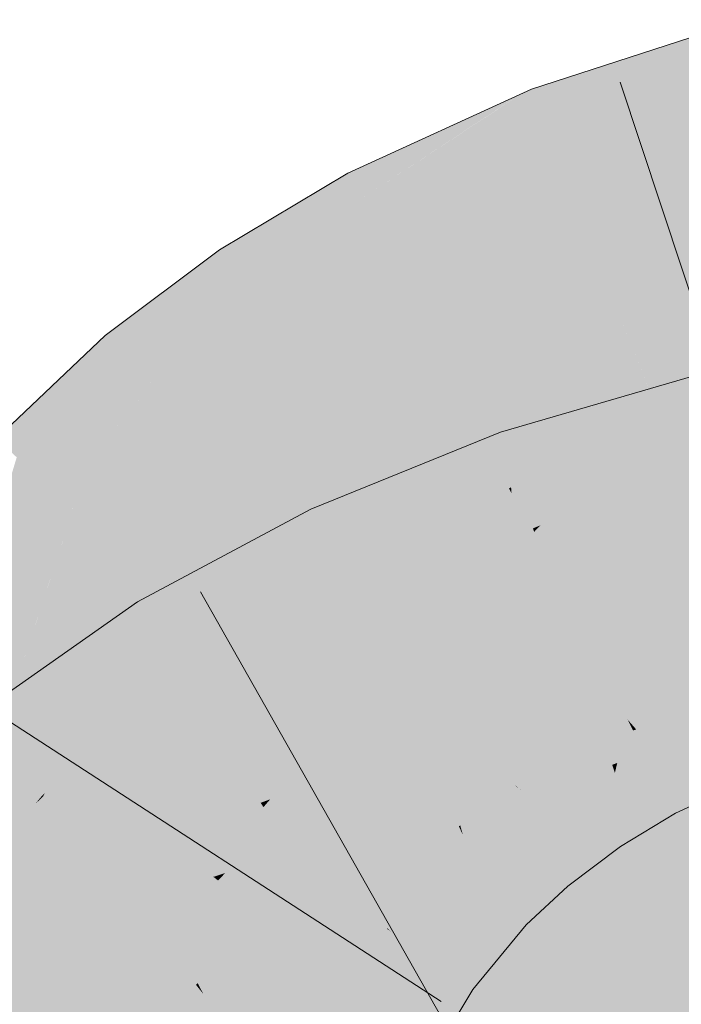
# Model space of a CAD drawing. Extents: x -620 to 3480, y 62 to 1102.
# Tile 159 of 256: x 203.35 to 203.58, y 737.298 to 737.64. Entities that reach past the tile are written whole.
import ezdxf

# ---------------------------------------------------------------- set-up
doc = ezdxf.new("R2010")
doc.units = 0
doc.layers.get('0').update_dxf_attribs({"lineweight": 13})
doc.layers.add('E_Leerrohr 25-A06G9STU8I', color=7, linetype='Continuous', lineweight=9, true_color=0xff8000)
doc.layers.add('E_Leerrohr 25-Shading', color=7, linetype='Continuous', lineweight=9, true_color=0xff8000)

# ---------------------------------------------------------------- blocks, each defined once
blk = doc.blocks.new('Shading-A06G9SG38I', base_point=(178.73904, 735.42426))
at = {"layer": 'E_Leerrohr 25-Shading', "color": 43, "true_color": 0xd7ab7f}
for points in [[(203.57513, 737.63141), (203.55292, 737.59869), (203.60251, 737.64032), (203.60622, 737.62469)], [(203.5311, 737.60895), (203.57513, 737.63141), (203.52998, 737.61182), (203.55638, 737.62531)], [(203.5311, 737.60895), (203.53796, 737.59137), (203.57513, 737.63141), (203.55292, 737.59869)], [(203.55638, 737.62531), (203.52829, 737.61615), (203.52998, 737.61182)], [(203.60622, 737.62469), (203.55292, 737.59869), (203.60786, 737.6178), (203.5457, 737.58801)], [(203.5244, 737.61432), (203.49155, 737.58679), (203.52829, 737.61615), (203.52998, 737.61182)], [(203.60786, 737.6178), (203.5457, 737.58801), (203.56804, 737.59064), (203.54163, 737.58203)], [(203.60786, 737.6178), (203.56804, 737.59064), (203.60968, 737.61011)], [(203.46898, 737.57794), (203.47125, 737.57355), (203.5244, 737.61432), (203.49155, 737.58679)], [(203.51744, 737.6098), (203.5244, 737.61432), (203.51912, 737.61194)], [(203.46898, 737.57794), (203.51744, 737.6098), (203.46439, 737.58691), (203.51912, 737.61194)], [(203.49155, 737.58679), (203.47261, 737.57086), (203.52998, 737.61182), (203.5311, 737.60895)], [(203.47261, 737.57086), (203.48044, 737.5556), (203.5311, 737.60895), (203.53796, 737.59137)], [(203.56804, 737.59064), (203.61096, 737.60468), (203.60968, 737.61011)], [(203.55292, 737.59869), (203.53796, 737.59137), (203.5457, 737.58801), (203.54028, 737.58545)], [(203.53796, 737.59137), (203.48044, 737.5556), (203.51393, 737.56934), (203.48108, 737.55432)], [(203.53796, 737.59137), (203.51393, 737.56934), (203.54028, 737.58545)], [(203.42952, 737.54596), (203.46898, 737.57794), (203.45151, 737.57922), (203.46439, 737.58691)], [(203.47125, 737.57355), (203.47261, 737.57086), (203.49155, 737.58679)], [(203.51393, 737.56934), (203.54163, 737.58203), (203.54028, 737.58545)], [(203.54028, 737.58545), (203.54163, 737.58203), (203.5457, 737.58801)], [(203.45151, 737.57922), (203.41988, 737.5603), (203.42581, 737.55145)], [(203.42952, 737.54596), (203.45151, 737.57922), (203.42581, 737.55145)], [(203.42952, 737.54596), (203.43214, 737.54205), (203.46898, 737.57794), (203.47125, 737.57355)], [(203.43214, 737.54205), (203.43378, 737.53961), (203.47125, 737.57355), (203.47261, 737.57086)], [(203.43378, 737.53961), (203.48044, 737.5556), (203.47261, 737.57086)], [(203.40244, 737.54724), (203.39549, 737.51306), (203.41988, 737.5603), (203.42581, 737.55145)], [(203.43378, 737.53961), (203.44029, 737.52991), (203.48044, 737.5556), (203.47064, 737.5481)], [(203.47064, 737.5481), (203.48108, 737.55432), (203.48044, 737.5556)], [(203.39549, 737.51306), (203.39534, 737.51233), (203.42581, 737.55145), (203.42952, 737.54596)], [(203.38931, 737.51953), (203.40244, 737.54724), (203.38171, 737.52856), (203.384, 737.53339)], [(203.39534, 737.51233), (203.40244, 737.54724), (203.38931, 737.51953)], [(203.39534, 737.51233), (203.39818, 737.50897), (203.42952, 737.54596), (203.43214, 737.54205)], [(203.39818, 737.50897), (203.40002, 737.50677), (203.43214, 737.54205), (203.43378, 737.53961)], [(203.40364, 737.50244), (203.44029, 737.52991), (203.40002, 737.50677), (203.43378, 737.53961)], [(203.35703, 737.50867), (203.37411, 737.50958), (203.3801, 737.53046)], [(203.3801, 737.53046), (203.37411, 737.50958), (203.38171, 737.52856)], [(203.384, 737.53339), (203.3801, 737.53046), (203.38171, 737.52856)], [(203.37411, 737.50958), (203.38931, 737.51953), (203.38171, 737.52856)], [(203.61604, 737.52557), (203.58034, 737.5152), (203.61685, 737.52222), (203.57896, 737.51373)], [(203.57896, 737.51373), (203.55086, 737.48462), (203.61685, 737.52222), (203.61852, 737.51526)], [(203.37411, 737.50958), (203.36407, 737.47461), (203.38931, 737.51953), (203.37788, 737.49127)], [(203.37788, 737.49127), (203.39534, 737.51233), (203.38931, 737.51953)], [(203.56223, 737.50995), (203.51993, 737.48987), (203.57585, 737.51306), (203.52087, 737.48706)], [(203.57585, 737.51306), (203.52087, 737.48706), (203.55086, 737.48462), (203.52553, 737.47321)], [(203.61969, 737.51031), (203.61852, 737.51526), (203.5414, 737.47485), (203.55086, 737.48462)], [(203.57585, 737.51306), (203.55086, 737.48462), (203.57896, 737.51373)], [(203.56223, 737.50995), (203.57585, 737.51306), (203.5638, 737.51038)], [(203.57585, 737.51306), (203.58034, 737.5152), (203.5638, 737.51038)], [(203.58034, 737.5152), (203.57585, 737.51306), (203.57896, 737.51373)], [(203.35703, 737.50867), (203.34932, 737.48816), (203.37411, 737.50958), (203.36115, 737.47729)], [(203.36115, 737.47729), (203.36407, 737.47461), (203.37411, 737.50958)], [(203.36407, 737.47461), (203.36711, 737.4718), (203.39534, 737.51233), (203.39818, 737.50897)], [(203.51851, 737.49414), (203.51993, 737.48987), (203.53508, 737.50201), (203.56223, 737.50995)], [(203.61986, 737.50964), (203.5414, 737.47485), (203.62134, 737.50342), (203.53148, 737.46454)], [(203.61969, 737.51031), (203.5414, 737.47485), (203.61761, 737.50861)], [(203.34222, 737.49469), (203.34932, 737.48816), (203.35703, 737.50867)], [(203.39818, 737.50897), (203.37222, 737.47797), (203.36916, 737.46997), (203.36778, 737.47119)], [(203.39818, 737.50897), (203.36916, 737.46997), (203.40002, 737.50677)], [(203.3692, 737.46991), (203.40364, 737.50244), (203.36916, 737.46997), (203.40002, 737.50677)], [(203.62134, 737.50342), (203.53148, 737.46454), (203.58046, 737.47711), (203.52921, 737.46222)], [(203.53508, 737.50201), (203.51758, 737.49695), (203.51851, 737.49414)], [(203.49675, 737.48846), (203.48497, 737.474), (203.51651, 737.49652), (203.50229, 737.48438)], [(203.50229, 737.48438), (203.51851, 737.49414), (203.51651, 737.49652), (203.51758, 737.49695)], [(203.45746, 737.45746), (203.45921, 737.45367), (203.51851, 737.49414), (203.51993, 737.48987)], [(203.45921, 737.45367), (203.46045, 737.45105), (203.51993, 737.48987), (203.52087, 737.48706)], [(203.3311, 737.4281), (203.36115, 737.47729), (203.34932, 737.48816)], [(203.45746, 737.45746), (203.48497, 737.474), (203.45154, 737.47009), (203.49675, 737.48846)], [(203.46045, 737.45105), (203.46596, 737.43927), (203.52087, 737.48706), (203.52553, 737.47321)], [(203.55086, 737.48462), (203.52553, 737.47321), (203.5414, 737.47485), (203.5271, 737.46851)], [(203.3311, 737.4281), (203.33299, 737.42676), (203.36115, 737.47729), (203.35638, 737.46277)], [(203.35638, 737.46277), (203.36407, 737.47461), (203.36115, 737.47729)], [(203.37222, 737.47797), (203.36711, 737.4718), (203.36778, 737.47119)], [(203.33299, 737.42676), (203.36711, 737.4718), (203.36407, 737.47461)], [(203.52553, 737.47321), (203.46596, 737.43927), (203.48018, 737.44232), (203.46704, 737.43695)], [(203.52553, 737.47321), (203.48018, 737.44232), (203.5271, 737.46851)], [(203.5414, 737.47485), (203.5271, 737.46851), (203.53148, 737.46454), (203.52881, 737.46344)], [(203.33299, 737.42676), (203.33371, 737.42627), (203.36711, 737.4718), (203.3517, 737.44836)], [(203.36711, 737.4718), (203.3517, 737.44836), (203.36778, 737.47119), (203.36311, 737.4624)], [(203.36311, 737.4624), (203.3692, 737.46991), (203.36778, 737.47119)], [(203.40434, 737.42279), (203.40378, 737.41766), (203.45154, 737.47009), (203.45746, 737.45746)], [(203.40692, 737.44629), (203.40434, 737.42279), (203.45151, 737.47009)], [(203.40434, 737.42279), (203.45154, 737.47009), (203.45151, 737.47009)], [(203.5271, 737.46851), (203.48018, 737.44232), (203.52881, 737.46344), (203.51903, 737.45807)], [(203.51903, 737.45807), (203.52921, 737.46222), (203.52881, 737.46344)], [(203.52881, 737.46344), (203.52921, 737.46222), (203.53148, 737.46454)], [(203.40378, 737.41766), (203.40578, 737.41443), (203.45746, 737.45746), (203.45921, 737.45367)], [(203.40578, 737.41443), (203.40726, 737.41199), (203.45921, 737.45367), (203.46045, 737.45105)], [(203.40726, 737.41199), (203.46596, 737.43927), (203.46045, 737.45105)], [(203.40692, 737.44629), (203.39134, 737.43799), (203.39696, 737.42883)], [(203.39696, 737.42883), (203.40204, 737.42053), (203.40692, 737.44629), (203.40434, 737.42279)], [(203.36325, 737.38), (203.39134, 737.43799), (203.35994, 737.37695), (203.37627, 737.41034)], [(203.39696, 737.42883), (203.39134, 737.43799), (203.38109, 737.39661), (203.36325, 737.38)], [(203.37627, 737.41034), (203.39134, 737.43799), (203.38892, 737.43628)], [(203.40726, 737.41199), (203.41046, 737.40674), (203.46596, 737.43927), (203.44865, 737.42712)], [(203.44865, 737.42712), (203.46704, 737.43695), (203.46596, 737.43927)], [(203.35603, 737.37329), (203.37627, 737.41034), (203.36546, 737.4198), (203.38892, 737.43628)], [(203.38109, 737.39661), (203.38614, 737.40131), (203.39696, 737.42883), (203.40204, 737.42053)], [(203.40204, 737.42053), (203.40378, 737.41766), (203.40434, 737.42279)], [(203.36546, 737.4198), (203.33545, 737.39868), (203.34837, 737.38275)], [(203.35603, 737.37329), (203.36546, 737.4198), (203.34837, 737.38275)], [(203.40378, 737.41766), (203.36325, 737.38), (203.40578, 737.41443), (203.38788, 737.39789)], [(203.38614, 737.40131), (203.40378, 737.41766), (203.40204, 737.42053)], [(203.60968, 737.40802), (203.60602, 737.41742), (203.56471, 737.39355), (203.56168, 737.39703)], [(203.38788, 737.39789), (203.40726, 737.41199), (203.40578, 737.41443)], [(203.37627, 737.41034), (203.35603, 737.37329), (203.35994, 737.37695)], [(203.37285, 737.38031), (203.40726, 737.41199), (203.36311, 737.37347), (203.36513, 737.37592)], [(203.36513, 737.37592), (203.40726, 737.41199), (203.36874, 737.38025), (203.38788, 737.39789)], [(203.37285, 737.38031), (203.41046, 737.40674), (203.40726, 737.41199)], [(203.5703, 737.38721), (203.61279, 737.40009), (203.56471, 737.39355), (203.60968, 737.40802)], [(203.61493, 737.39459), (203.61279, 737.40009), (203.57425, 737.38275), (203.5703, 737.38721)], [(203.38788, 737.39789), (203.36325, 737.38), (203.35904, 737.37134)], [(203.56361, 737.39319), (203.56168, 737.39703), (203.53972, 737.3819), (203.53885, 737.38318)], [(203.56471, 737.39355), (203.56168, 737.39703), (203.56361, 737.39319)], [(203.54382, 737.37579), (203.56718, 737.38629), (203.53972, 737.3819), (203.56361, 737.39319)], [(203.56718, 737.38629), (203.5703, 737.38721), (203.56361, 737.39319), (203.56471, 737.39355)], [(203.57425, 737.38275), (203.57773, 737.37878), (203.61493, 737.39459), (203.61678, 737.38989)], [(203.57773, 737.37878), (203.58691, 737.36835), (203.61678, 737.38989), (203.61935, 737.3833)], [(203.56967, 737.38141), (203.57425, 737.38275), (203.56718, 737.38629), (203.5703, 737.38721)], [(203.53972, 737.3819), (203.53885, 737.38318), (203.52448, 737.37244)], [(203.54677, 737.3714), (203.56967, 737.38141), (203.54382, 737.37579), (203.56718, 737.38629)], [(203.33546, 737.34863), (203.35603, 737.37329), (203.34837, 737.38275)], [(203.36325, 737.38), (203.35603, 737.37329), (203.35904, 737.37134), (203.35823, 737.37061)], [(203.35852, 737.37024), (203.36513, 737.37592), (203.35904, 737.37134), (203.36874, 737.38025)], [(203.52124, 737.36243), (203.54382, 737.37579), (203.52448, 737.37244), (203.53972, 737.3819)], [(203.54677, 737.3714), (203.54883, 737.36835), (203.56967, 737.38141), (203.56975, 737.38123)], [(203.54883, 737.36835), (203.54936, 737.36755), (203.56975, 737.38123), (203.57187, 737.37714)], [(203.57187, 737.37714), (203.57773, 737.37878), (203.56967, 737.38141), (203.57425, 737.38275)], [(203.55629, 737.35724), (203.57764, 737.36584), (203.54936, 737.36755), (203.57187, 737.37714)], [(203.57764, 737.36584), (203.58691, 737.36835), (203.57187, 737.37714), (203.57773, 737.37878)], [(203.35603, 737.37329), (203.33533, 737.34845), (203.35823, 737.37061), (203.35579, 737.36768)], [(203.36513, 737.37592), (203.35852, 737.37024), (203.36311, 737.37347)], [(203.52444, 737.35864), (203.54677, 737.3714), (203.52124, 737.36243), (203.54382, 737.37579)], [(203.35579, 737.36768), (203.35852, 737.37024), (203.35823, 737.37061)], [(203.35823, 737.37061), (203.35852, 737.37024), (203.35904, 737.37134)], [(203.52124, 737.36243), (203.52448, 737.37244), (203.51735, 737.36707)], [(203.54677, 737.3714), (203.53162, 737.36273), (203.54883, 737.36835), (203.53262, 737.36188)], [(203.52124, 737.36243), (203.51735, 737.36707), (203.50232, 737.34778), (203.49947, 737.3504)], [(203.52875, 737.35352), (203.53506, 737.34601), (203.54936, 737.36755), (203.55629, 737.35724)], [(203.52875, 737.35352), (203.54936, 737.36755), (203.54276, 737.36383)], [(203.54883, 737.36835), (203.53262, 737.36188), (203.54274, 737.36383), (203.53522, 737.35962)], [(203.54274, 737.36383), (203.54936, 737.36755), (203.54883, 737.36835)], [(203.55629, 737.35724), (203.57837, 737.36444), (203.57764, 737.36584)], [(203.57837, 737.36444), (203.58691, 737.36835), (203.57764, 737.36584)], [(203.50577, 737.3446), (203.52444, 737.35864), (203.50232, 737.34778), (203.52124, 737.36243)], [(203.53162, 737.36273), (203.52444, 737.35864), (203.53262, 737.36188)], [(203.52731, 737.35522), (203.52875, 737.35352), (203.54276, 737.36383)], [(203.55629, 737.35724), (203.55812, 737.35449), (203.57837, 737.36444), (203.56985, 737.35925)], [(203.53262, 737.36188), (203.52444, 737.35864), (203.53522, 737.35962), (203.52731, 737.35522)], [(203.55812, 737.35449), (203.55927, 737.35278), (203.56985, 737.35925)], [(203.5089, 737.34174), (203.52731, 737.35522), (203.50577, 737.3446), (203.52444, 737.35864)], [(203.55629, 737.35724), (203.53506, 737.34601), (203.55812, 737.35449), (203.54996, 737.35016)], [(203.5089, 737.34174), (203.51216, 737.33875), (203.52731, 737.35522), (203.52875, 737.35352)], [(203.51216, 737.33875), (203.51747, 737.33386), (203.52875, 737.35352), (203.53506, 737.34601)], [(203.55927, 737.35278), (203.54996, 737.35016), (203.5397, 737.34045), (203.5372, 737.34344)], [(203.55927, 737.35278), (203.5397, 737.34045), (203.54994, 737.34583)], [(203.54996, 737.35016), (203.55927, 737.35278), (203.55812, 737.35449)], [(203.50017, 737.34973), (203.49947, 737.3504), (203.47821, 737.3244)], [(203.4794, 737.3233), (203.50232, 737.34778), (203.47821, 737.3244), (203.50017, 737.34973)], [(203.54996, 737.35016), (203.53506, 737.34601), (203.5372, 737.34344)], [(203.48279, 737.32086), (203.50577, 737.3446), (203.4794, 737.3233), (203.50232, 737.34778)], [(203.53506, 737.34601), (203.51747, 737.33386), (203.5372, 737.34344), (203.51996, 737.3316)], [(203.5397, 737.34045), (203.54089, 737.33905), (203.54994, 737.34583)], [(203.48592, 737.31866), (203.5089, 737.34174), (203.48279, 737.32086), (203.50577, 737.3446)], [(203.51996, 737.3316), (203.52283, 737.32898), (203.5372, 737.34344), (203.5397, 737.34045)], [(203.48592, 737.31866), (203.49106, 737.31506), (203.5089, 737.34174), (203.51216, 737.33875)], [(203.49106, 737.31506), (203.49469, 737.31244), (203.51216, 737.33875), (203.51747, 737.33386)], [(203.52283, 737.32898), (203.52644, 737.32562), (203.5397, 737.34045), (203.54089, 737.33905)], [(203.51747, 737.33386), (203.49469, 737.31244), (203.51996, 737.3316), (203.49748, 737.31049)], [(203.49748, 737.31049), (203.50058, 737.30829), (203.51996, 737.3316), (203.52283, 737.32898)], [(203.52283, 737.32898), (203.50058, 737.30829), (203.51651, 737.31354), (203.50359, 737.30615)], [(203.52283, 737.32898), (203.51651, 737.31354), (203.52644, 737.32562)], [(203.4794, 737.3233), (203.47806, 737.32422), (203.46024, 737.29443), (203.45999, 737.29456)], [(203.46335, 737.29279), (203.48279, 737.32086), (203.46024, 737.29443), (203.4794, 737.3233)], [(203.4794, 737.3233), (203.47821, 737.3244), (203.47806, 737.32422)], [(203.46632, 737.2912), (203.48592, 737.31866), (203.46335, 737.29279), (203.48279, 737.32086)], [(203.46632, 737.2912), (203.47227, 737.28802), (203.48592, 737.31866), (203.49106, 737.31506)], [(203.47227, 737.28802), (203.47481, 737.28668), (203.49106, 737.31506), (203.49469, 737.31244)], [(203.49469, 737.31244), (203.47481, 737.28668), (203.49748, 737.31049), (203.47784, 737.2851)], [(203.50359, 737.30615), (203.50795, 737.3031), (203.51651, 737.31354)], [(203.47784, 737.2851), (203.48105, 737.28339), (203.49748, 737.31049), (203.50058, 737.30829)], [(203.50058, 737.30829), (203.48961, 737.29431), (203.50359, 737.30615)], [(203.48961, 737.29431), (203.50795, 737.3031), (203.50359, 737.30615)], [(203.48961, 737.29431), (203.48105, 737.28339), (203.50795, 737.3031), (203.49232, 737.2774)]]:
    blk.add_solid(points, dxfattribs=at)
at = {"layer": 'E_Leerrohr 25-Shading', "color": 31, "true_color": 0xfabd7f}
for points in [[(203.56804, 737.59064), (203.57077, 737.54755), (203.61096, 737.60468), (203.61559, 737.58521)], [(203.56804, 737.59064), (203.54163, 737.58203), (203.5464, 737.56982)], [(203.5464, 737.56982), (203.55898, 737.53766), (203.56804, 737.59064), (203.57077, 737.54755)], [(203.61559, 737.58521), (203.57077, 737.54755), (203.62529, 737.54431), (203.57332, 737.50757)], [(203.51393, 737.56934), (203.51646, 737.53754), (203.54163, 737.58203), (203.5464, 737.56982)], [(203.51393, 737.56934), (203.48108, 737.55432), (203.48871, 737.53943)], [(203.48871, 737.53943), (203.49922, 737.51892), (203.51393, 737.56934), (203.51646, 737.53754)], [(203.5464, 737.56982), (203.51646, 737.53754), (203.55898, 737.53766), (203.51941, 737.50043)], [(203.47064, 737.5481), (203.47594, 737.52246), (203.48108, 737.55432), (203.48871, 737.53943)], [(203.47064, 737.5481), (203.44029, 737.52991), (203.44904, 737.51691)], [(203.44904, 737.51691), (203.45973, 737.50098), (203.47064, 737.5481), (203.47594, 737.52246)], [(203.57077, 737.54755), (203.55898, 737.53766), (203.57332, 737.50757), (203.5713, 737.50616)], [(203.62529, 737.54431), (203.57332, 737.50757), (203.63058, 737.52197), (203.57382, 737.49969)], [(203.48871, 737.53943), (203.47594, 737.52246), (203.49922, 737.51892), (203.48119, 737.49713)], [(203.51646, 737.53754), (203.49922, 737.51892), (203.51941, 737.50043), (203.51219, 737.49359)], [(203.55006, 737.49493), (203.55898, 737.53766), (203.52121, 737.47778), (203.51941, 737.50043)], [(203.57086, 737.50726), (203.55898, 737.53766), (203.55006, 737.49493)], [(203.44904, 737.51691), (203.44029, 737.52991), (203.42464, 737.47748), (203.40364, 737.50244)], [(203.47594, 737.52246), (203.45973, 737.50098), (203.48119, 737.49713), (203.47075, 737.48456)], [(203.57382, 737.49969), (203.63136, 737.51868), (203.63058, 737.52197)], [(203.42464, 737.47748), (203.43529, 737.46478), (203.44904, 737.51691), (203.45973, 737.50098)], [(203.49922, 737.51892), (203.48119, 737.49713), (203.51219, 737.49359), (203.48732, 737.46747)], [(203.63968, 737.4837), (203.63136, 737.51868), (203.58459, 737.47217), (203.57382, 737.49969)], [(203.5713, 737.50616), (203.57086, 737.50726), (203.54866, 737.48816), (203.55006, 737.49493)], [(203.54866, 737.48816), (203.57382, 737.49969), (203.5713, 737.50616)], [(203.5713, 737.50616), (203.57382, 737.49969), (203.57332, 737.50757)], [(203.42464, 737.47748), (203.40364, 737.50244), (203.40347, 737.43848), (203.3692, 737.46991)], [(203.45973, 737.50098), (203.43529, 737.46478), (203.47075, 737.48456), (203.44626, 737.45172)], [(203.51941, 737.50043), (203.51219, 737.49359), (203.52121, 737.47778), (203.52051, 737.47736)], [(203.54866, 737.48816), (203.5648, 737.46771), (203.57382, 737.49969), (203.58459, 737.47217)], [(203.48119, 737.49713), (203.47075, 737.48456), (203.48732, 737.46747), (203.48434, 737.46436)], [(203.51219, 737.49359), (203.48732, 737.46747), (203.52051, 737.47736), (203.48956, 737.45654)], [(203.54866, 737.48816), (203.55006, 737.49493), (203.52138, 737.47565), (203.52121, 737.47778)], [(203.62454, 737.48999), (203.58046, 737.47711), (203.5838, 737.4436), (203.57152, 737.43903)], [(203.52138, 737.47565), (203.53334, 737.45233), (203.54866, 737.48816), (203.56827, 737.46332)], [(203.47075, 737.48456), (203.44626, 737.45172), (203.48434, 737.46436), (203.45973, 737.43567)], [(203.40347, 737.43848), (203.41391, 737.42889), (203.42464, 737.47748), (203.43529, 737.46478)], [(203.48956, 737.45654), (203.52138, 737.47565), (203.52051, 737.47736)], [(203.53334, 737.45233), (203.52138, 737.47565), (203.49988, 737.44122), (203.48956, 737.45654)], [(203.52051, 737.47736), (203.52138, 737.47565), (203.52121, 737.47778)], [(203.58046, 737.47711), (203.52921, 737.46222), (203.53624, 737.44122)], [(203.58046, 737.47711), (203.53624, 737.44122), (203.57152, 737.43903), (203.5408, 737.42761)], [(203.59424, 737.44751), (203.58459, 737.47217), (203.5838, 737.4436), (203.5648, 737.46771)], [(203.35062, 737.41431), (203.3821, 737.39209), (203.36885, 737.46948), (203.39137, 737.41217)], [(203.35803, 737.43677), (203.36885, 737.46948), (203.36311, 737.4624)], [(203.36885, 737.46948), (203.39137, 737.41217), (203.3692, 737.46991), (203.40347, 737.43848)], [(203.48434, 737.46436), (203.48956, 737.45654), (203.48732, 737.46747)], [(203.34244, 737.4201), (203.35062, 737.41431), (203.36311, 737.4624), (203.35803, 737.43677)], [(203.34244, 737.4201), (203.36311, 737.4624), (203.3517, 737.44836)], [(203.43529, 737.46478), (203.41391, 737.42889), (203.44626, 737.45172), (203.42465, 737.41907)], [(203.45973, 737.43567), (203.46049, 737.43475), (203.48434, 737.46436), (203.48956, 737.45654)], [(203.52921, 737.46222), (203.48553, 737.42346), (203.53624, 737.44122), (203.49185, 737.40125)], [(203.48553, 737.42346), (203.52921, 737.46222), (203.51903, 737.45807)], [(203.56827, 737.46332), (203.53334, 737.45233), (203.6048, 737.41699), (203.55875, 737.40271)], [(203.56812, 737.4245), (203.63469, 737.44745), (203.59482, 737.45111), (203.63167, 737.46008)], [(203.46049, 737.43475), (203.46599, 737.42944), (203.48956, 737.45654), (203.49988, 737.44122)], [(203.48018, 737.44232), (203.48553, 737.42346), (203.51903, 737.45807)], [(203.44626, 737.45172), (203.42465, 737.41907), (203.45895, 737.43658), (203.43433, 737.41016)], [(203.53334, 737.45233), (203.49988, 737.44122), (203.54347, 737.43256), (203.51613, 737.41699)], [(203.3517, 737.44836), (203.33371, 737.42627), (203.34244, 737.4201)], [(203.56812, 737.4245), (203.59482, 737.45111), (203.57047, 737.43451)], [(203.63469, 737.44745), (203.56812, 737.4245), (203.60986, 737.43329)], [(203.51613, 737.41699), (203.49988, 737.44122), (203.4935, 737.40265), (203.46599, 737.42944)], [(203.48018, 737.44232), (203.46704, 737.43695), (203.46996, 737.43066)], [(203.46996, 737.43066), (203.47731, 737.41498), (203.48018, 737.44232), (203.48553, 737.42346)], [(203.5408, 737.42761), (203.53624, 737.44122), (203.50296, 737.41125)], [(203.57152, 737.43903), (203.57047, 737.43451), (203.5838, 737.4436)], [(203.40347, 737.43848), (203.39137, 737.41217), (203.41391, 737.42889), (203.39748, 737.39667)], [(203.5408, 737.42761), (203.54443, 737.41681), (203.57152, 737.43903), (203.57047, 737.43451)], [(203.63918, 737.42859), (203.63672, 737.4389), (203.56403, 737.4071), (203.60986, 737.43329)], [(203.43433, 737.41016), (203.46049, 737.43475), (203.45895, 737.43658)], [(203.46941, 737.42413), (203.46049, 737.43475), (203.43611, 737.40851), (203.43433, 737.41016)], [(203.44865, 737.42712), (203.45041, 737.40601), (203.46704, 737.43695), (203.46996, 737.43066)], [(203.46599, 737.42944), (203.46049, 737.43475), (203.46521, 737.42914)], [(203.56812, 737.4245), (203.57047, 737.43451), (203.5502, 737.42072)], [(203.51613, 737.41699), (203.53104, 737.39484), (203.54347, 737.43256), (203.55875, 737.40271)], [(203.60986, 737.43329), (203.56812, 737.4245), (203.59056, 737.42224), (203.56566, 737.41406)], [(203.42465, 737.41907), (203.41391, 737.42889), (203.39769, 737.39612), (203.39748, 737.39667)], [(203.46996, 737.43066), (203.45041, 737.40601), (203.47731, 737.41498), (203.45207, 737.38605)], [(203.46599, 737.42944), (203.46521, 737.42914), (203.4935, 737.40265), (203.49327, 737.40247)], [(203.49327, 737.40247), (203.46521, 737.42914), (203.49127, 737.40118), (203.48177, 737.40942)], [(203.50296, 737.41125), (203.50162, 737.40765), (203.5408, 737.42761), (203.54091, 737.42731)], [(203.63918, 737.42859), (203.56017, 737.39069), (203.64214, 737.41614), (203.55812, 737.3819)], [(203.63918, 737.42859), (203.56403, 737.4071), (203.56017, 737.39069)], [(203.44865, 737.42712), (203.41046, 737.40674), (203.4211, 737.3894)], [(203.4211, 737.3894), (203.42813, 737.37793), (203.44865, 737.42712), (203.45041, 737.40601)], [(203.46941, 737.42413), (203.43611, 737.40851), (203.48958, 737.40015), (203.46469, 737.38232)], [(203.50162, 737.40765), (203.49504, 737.39001), (203.54091, 737.42731), (203.54443, 737.41681)], [(203.54443, 737.41681), (203.56812, 737.4245), (203.5502, 737.42072)], [(203.54443, 737.41681), (203.5562, 737.41095), (203.56812, 737.4245), (203.56566, 737.41406)], [(203.48553, 737.42346), (203.47731, 737.41498), (203.49185, 737.40125), (203.48613, 737.39606)], [(203.56566, 737.41406), (203.56403, 737.4071), (203.59056, 737.42224)], [(203.33333, 737.38434), (203.33664, 737.36011), (203.34244, 737.4201), (203.35062, 737.41431)], [(203.42465, 737.41907), (203.39769, 737.39612), (203.41437, 737.40106)], [(203.42465, 737.41907), (203.41437, 737.40106), (203.43433, 737.41016), (203.43091, 737.40594)], [(203.35062, 737.41431), (203.33664, 737.36011), (203.37236, 737.36652), (203.34969, 737.35315)], [(203.35062, 737.41431), (203.37236, 737.36652), (203.3821, 737.39209)], [(203.48613, 737.39606), (203.47731, 737.41498), (203.453, 737.37488), (203.45207, 737.38605)], [(203.51718, 737.41547), (203.51613, 737.41699), (203.49387, 737.40228), (203.4935, 737.40265)], [(203.5078, 737.38867), (203.53104, 737.39484), (203.49387, 737.40228), (203.51718, 737.41547)], [(203.54443, 737.41681), (203.49504, 737.39001), (203.52089, 737.39893)], [(203.54735, 737.40808), (203.54443, 737.41681), (203.52095, 737.39899)], [(203.5562, 737.41095), (203.54443, 737.41681), (203.54735, 737.40808)], [(203.5562, 737.41095), (203.56403, 737.4071), (203.56566, 737.41406)], [(203.64214, 737.41614), (203.55812, 737.3819), (203.64394, 737.40863), (203.5573, 737.37842)], [(203.55875, 737.40271), (203.56168, 737.39703), (203.6048, 737.41699), (203.60487, 737.41687)], [(203.39137, 737.41217), (203.3821, 737.39209), (203.39748, 737.39667), (203.39168, 737.38531)], [(203.49504, 737.39001), (203.50296, 737.41125), (203.49185, 737.40125)], [(203.55031, 737.39929), (203.56403, 737.4071), (203.54735, 737.40808), (203.5562, 737.41095)], [(203.43611, 737.40851), (203.43433, 737.41016), (203.43091, 737.40594)], [(203.43611, 737.40851), (203.43091, 737.40594), (203.45781, 737.37665), (203.44894, 737.37469)], [(203.43611, 737.40851), (203.45781, 737.37665), (203.46469, 737.38232)], [(203.49127, 737.40118), (203.48177, 737.40942), (203.48958, 737.40015)], [(203.55031, 737.39929), (203.54735, 737.40808), (203.49754, 737.38123), (203.52095, 737.39899)], [(203.56403, 737.4071), (203.55031, 737.39929), (203.56017, 737.39069), (203.55415, 737.38776)], [(203.5573, 737.37842), (203.64503, 737.40399), (203.64394, 737.40863)], [(203.37285, 737.38031), (203.39198, 737.34387), (203.41046, 737.40674), (203.4211, 737.3894)], [(203.41437, 737.40106), (203.40334, 737.38171), (203.43091, 737.40594), (203.40588, 737.37524)], [(203.40588, 737.37524), (203.41667, 737.36761), (203.43091, 737.40594), (203.44894, 737.37469)], [(203.45207, 737.38605), (203.45041, 737.40601), (203.43416, 737.36804), (203.42813, 737.37793)], [(203.66554, 737.31799), (203.64503, 737.40399), (203.58539, 737.29462), (203.5573, 737.37842)], [(203.39769, 737.39612), (203.40334, 737.38171), (203.41437, 737.40106)], [(203.46469, 737.38232), (203.46834, 737.37897), (203.48958, 737.40015), (203.50076, 737.38684)], [(203.49504, 737.39001), (203.49185, 737.40125), (203.48981, 737.38824), (203.48613, 737.39606)], [(203.50621, 737.38824), (203.49127, 737.40118), (203.50076, 737.38684), (203.48958, 737.40015)], [(203.5078, 737.38867), (203.49327, 737.40247), (203.50621, 737.38824), (203.49127, 737.40118)], [(203.49327, 737.40247), (203.5078, 737.38867), (203.4935, 737.40265)], [(203.55875, 737.40271), (203.53104, 737.39484), (203.56168, 737.39703), (203.53679, 737.38623)], [(203.39748, 737.39667), (203.39168, 737.38531), (203.40334, 737.38171), (203.40144, 737.37842)], [(203.49504, 737.39001), (203.49754, 737.38123), (203.52089, 737.39893)], [(203.55031, 737.39929), (203.49754, 737.38123), (203.50133, 737.36786)], [(203.55031, 737.39929), (203.50133, 737.36786), (203.55415, 737.38776), (203.50352, 737.36017)], [(203.53679, 737.38623), (203.53885, 737.38318), (203.56168, 737.39703)], [(203.48613, 737.39606), (203.453, 737.37488), (203.47174, 737.38165)], [(203.48981, 737.38824), (203.48613, 737.39606), (203.47174, 737.38165)], [(203.53104, 737.39484), (203.5078, 737.38867), (203.53679, 737.38623), (203.51813, 737.3786)], [(203.39168, 737.38531), (203.3821, 737.39209), (203.3903, 737.38208), (203.37607, 737.37628)], [(203.49754, 737.38123), (203.49504, 737.39001), (203.49425, 737.37872), (203.48981, 737.38824)], [(203.56017, 737.39069), (203.55415, 737.38776), (203.55812, 737.3819), (203.55637, 737.38123)], [(203.4211, 737.3894), (203.39198, 737.34387), (203.42813, 737.37793), (203.39731, 737.33374)], [(203.49425, 737.37872), (203.48981, 737.38824), (203.45392, 737.36389), (203.47174, 737.38165)], [(203.50076, 737.38684), (203.46834, 737.37897), (203.51033, 737.37543), (203.48343, 737.36511)], [(203.50621, 737.38824), (203.50076, 737.38684), (203.51759, 737.37842), (203.51033, 737.37543)], [(203.55415, 737.38776), (203.50352, 737.36017), (203.55637, 737.38123), (203.50446, 737.35687)], [(203.5078, 737.38867), (203.50621, 737.38824), (203.51813, 737.3786), (203.51758, 737.37842)], [(203.39168, 737.38531), (203.37271, 737.34094), (203.40144, 737.37842), (203.38113, 737.33649)], [(203.45207, 737.38605), (203.43416, 737.36804), (203.43747, 737.36926)], [(203.453, 737.37488), (203.45207, 737.38605), (203.4375, 737.36932)], [(203.53679, 737.38623), (203.51813, 737.3786), (203.53885, 737.38318), (203.5229, 737.37396)], [(203.5229, 737.37396), (203.52448, 737.37244), (203.53885, 737.38318)], [(203.36435, 737.36304), (203.37285, 737.38031), (203.36128, 737.36682), (203.36311, 737.37347)], [(203.37607, 737.37628), (203.3643, 737.3454), (203.3903, 737.38208), (203.37271, 737.34094)], [(203.36435, 737.36304), (203.38664, 737.33557), (203.37285, 737.38031), (203.39198, 737.34387)], [(203.40144, 737.37842), (203.40588, 737.37524), (203.40334, 737.38171)], [(203.453, 737.37488), (203.45392, 737.36389), (203.47174, 737.38165)], [(203.45781, 737.37665), (203.46834, 737.37897), (203.46469, 737.38232)], [(203.49754, 737.38123), (203.49425, 737.37872), (203.50133, 737.36786), (203.49979, 737.36688)], [(203.50446, 737.35687), (203.5573, 737.37842), (203.55637, 737.38123)], [(203.55637, 737.38123), (203.5573, 737.37842), (203.55812, 737.3819)], [(203.38113, 737.33649), (203.38194, 737.33606), (203.40144, 737.37842), (203.40588, 737.37524)], [(203.43416, 737.36804), (203.42813, 737.37793), (203.41658, 737.36139)], [(203.45053, 737.37195), (203.45178, 737.3717), (203.4549, 737.37598), (203.45781, 737.37665)], [(203.45178, 737.3717), (203.48343, 737.36511), (203.45781, 737.37665), (203.46834, 737.37897)], [(203.49289, 737.37756), (203.49425, 737.37872), (203.45428, 737.35938), (203.45392, 737.36389)], [(203.45428, 737.35938), (203.45529, 737.34729), (203.49289, 737.37756), (203.4613, 737.35089)], [(203.49425, 737.37872), (203.45541, 737.34595), (203.49979, 737.36688), (203.45627, 737.33569)], [(203.58539, 737.29462), (203.5573, 737.37842), (203.54187, 737.27679), (203.50446, 737.35687)], [(203.51759, 737.37842), (203.51033, 737.37543), (203.52281, 737.3739), (203.51529, 737.36951)], [(203.51813, 737.3786), (203.51758, 737.37842), (203.5229, 737.37396), (203.5228, 737.3739)], [(203.36311, 737.37347), (203.35852, 737.37024), (203.36128, 737.36682)], [(203.41667, 737.36761), (203.40588, 737.37524), (203.39909, 737.36414)], [(203.45053, 737.37195), (203.44894, 737.37469), (203.43327, 737.3559), (203.41667, 737.36761)], [(203.45392, 737.36389), (203.453, 737.37488), (203.43509, 737.36652), (203.4375, 737.36932)], [(203.4549, 737.37598), (203.44894, 737.37469), (203.45053, 737.37195)], [(203.51033, 737.37543), (203.48343, 737.36511), (203.51529, 737.36951), (203.49234, 737.35693)], [(203.51529, 737.36951), (203.51735, 737.36707), (203.52281, 737.3739), (203.52448, 737.37244)], [(203.5228, 737.3739), (203.52448, 737.37244), (203.5229, 737.37396)], [(203.33763, 737.32269), (203.35852, 737.37024), (203.35579, 737.36768)], [(203.35852, 737.37024), (203.33763, 737.32269), (203.35497, 737.34003), (203.33948, 737.30194)], [(203.35852, 737.37024), (203.35497, 737.34003), (203.36128, 737.36682)], [(203.45941, 737.35657), (203.45053, 737.37195), (203.44141, 737.35016), (203.43327, 737.3559)], [(203.43416, 737.36804), (203.43509, 737.36652), (203.43747, 737.36926)], [(203.48343, 737.36511), (203.45053, 737.37195), (203.45941, 737.35657)], [(203.51529, 737.36951), (203.49234, 737.35693), (203.51735, 737.36707), (203.49706, 737.3526)], [(203.33533, 737.34845), (203.33763, 737.32269), (203.35579, 737.36768)], [(203.34969, 737.35315), (203.3643, 737.3454), (203.37236, 737.36652)], [(203.35497, 737.34003), (203.36435, 737.36304), (203.36128, 737.36682)], [(203.43509, 737.36652), (203.43416, 737.36804), (203.39731, 737.33374), (203.41658, 737.36139)], [(203.41483, 737.34021), (203.43509, 737.36652), (203.39821, 737.33203), (203.39731, 737.33374)], [(203.39909, 737.36414), (203.40567, 737.35663), (203.41138, 737.36658)], [(203.40567, 737.35663), (203.41667, 737.36761), (203.41138, 737.36658)], [(203.43327, 737.3559), (203.41667, 737.36761), (203.41811, 737.34241), (203.40567, 737.35663)], [(203.44278, 737.35394), (203.43509, 737.36652), (203.41481, 737.34021)], [(203.45392, 737.36389), (203.43509, 737.36652), (203.44325, 737.35321)], [(203.49979, 737.36688), (203.45627, 737.33569), (203.50305, 737.35986), (203.45662, 737.33136)], [(203.49706, 737.3526), (203.49947, 737.3504), (203.51735, 737.36707)], [(203.50133, 737.36786), (203.49979, 737.36688), (203.50352, 737.36017), (203.50305, 737.35986)], [(203.33948, 737.30194), (203.35878, 737.28436), (203.36435, 737.36304), (203.38664, 737.33557)], [(203.38194, 737.33606), (203.39108, 737.33118), (203.39909, 737.36414), (203.40567, 737.35663)], [(203.45428, 737.35938), (203.45392, 737.36389), (203.44513, 737.3551)], [(203.48343, 737.36511), (203.45941, 737.35657), (203.49234, 737.35693), (203.4668, 737.34375)], [(203.45541, 737.34595), (203.45428, 737.35938), (203.44325, 737.35321), (203.44513, 737.3551)], [(203.45662, 737.33136), (203.50446, 737.35687), (203.50305, 737.35986)], [(203.50305, 737.35986), (203.50446, 737.35687), (203.50352, 737.36017)], [(203.40567, 737.35663), (203.39268, 737.33398), (203.41811, 737.34241)], [(203.43327, 737.3559), (203.41811, 737.34241), (203.4218, 737.34363)], [(203.44141, 737.35016), (203.43327, 737.3559), (203.4218, 737.34363)], [(203.45941, 737.35657), (203.44141, 737.35016), (203.4668, 737.34375), (203.45734, 737.33887)], [(203.54187, 737.27679), (203.50446, 737.35687), (203.50278, 737.25598), (203.45662, 737.33136)], [(203.49234, 737.35693), (203.4668, 737.34375), (203.49706, 737.3526), (203.47157, 737.33545)], [(203.33351, 737.34412), (203.3643, 737.3454), (203.34969, 737.35315)], [(203.44325, 737.35321), (203.44278, 737.35394), (203.40239, 737.3241), (203.41481, 737.34021)], [(203.41737, 737.32397), (203.44325, 737.35321), (203.40611, 737.31702), (203.40239, 737.3241)], [(203.44325, 737.35321), (203.408, 737.31342), (203.45033, 737.34161), (203.41225, 737.3053)], [(203.45541, 737.34595), (203.44325, 737.35321), (203.45033, 737.34161)], [(203.49706, 737.3526), (203.47157, 737.33545), (203.49947, 737.3504), (203.47528, 737.32904)], [(203.45734, 737.33887), (203.44141, 737.35016), (203.41934, 737.341), (203.4218, 737.34363)], [(203.45529, 737.34729), (203.45541, 737.34595), (203.4613, 737.35089)], [(203.47528, 737.32904), (203.47806, 737.32422), (203.49947, 737.3504)], [(203.33351, 737.34412), (203.32629, 737.30719), (203.3643, 737.3454), (203.34938, 737.29803)], [(203.3643, 737.3454), (203.34938, 737.29803), (203.37271, 737.34094), (203.35629, 737.29523)], [(203.45541, 737.34595), (203.45033, 737.34161), (203.45627, 737.33569), (203.45468, 737.33453)], [(203.39198, 737.34387), (203.38664, 737.33557), (203.39731, 737.33374), (203.39307, 737.32764)], [(203.39915, 737.3269), (203.40515, 737.32684), (203.40741, 737.33887), (203.41771, 737.34229)], [(203.41771, 737.34229), (203.40515, 737.32684), (203.41934, 737.341), (203.40604, 737.32684)], [(203.41771, 737.34229), (203.41934, 737.341), (203.41811, 737.34241)], [(203.4218, 737.34363), (203.41811, 737.34241), (203.41934, 737.341)], [(203.4668, 737.34375), (203.45734, 737.33887), (203.47157, 737.33545), (203.46675, 737.33221)], [(203.35629, 737.29523), (203.36215, 737.29291), (203.37271, 737.34094), (203.38194, 737.33606)], [(203.40741, 737.33887), (203.39268, 737.33398), (203.39915, 737.3269), (203.39108, 737.33118)], [(203.40239, 737.3241), (203.41483, 737.34021), (203.39821, 737.33203)], [(203.40604, 737.32684), (203.43198, 737.3266), (203.41934, 737.341)], [(203.45033, 737.34161), (203.41225, 737.3053), (203.45468, 737.33453), (203.41418, 737.30164)], [(203.45734, 737.33887), (203.41934, 737.341), (203.43198, 737.3266)], [(203.45734, 737.33887), (203.43198, 737.3266), (203.46675, 737.33221), (203.44124, 737.31598)], [(203.38664, 737.33557), (203.35878, 737.28436), (203.39307, 737.32764), (203.36424, 737.27942)], [(203.45999, 737.29456), (203.38194, 737.33606), (203.44426, 737.26019), (203.36215, 737.29291)], [(203.45468, 737.33453), (203.45662, 737.33136), (203.45627, 737.33569)], [(203.47157, 737.33545), (203.46675, 737.33221), (203.47528, 737.32904), (203.47348, 737.32745)], [(203.39731, 737.33374), (203.39307, 737.32764), (203.40239, 737.3241), (203.39926, 737.32001)], [(203.41418, 737.30164), (203.4142, 737.30157), (203.45468, 737.33453), (203.45662, 737.33136)], [(203.46675, 737.33221), (203.44124, 737.31598), (203.47348, 737.32745), (203.44905, 737.30707)], [(203.50278, 737.25598), (203.45662, 737.33136), (203.46988, 737.23297), (203.4142, 737.30157)], [(203.47348, 737.32745), (203.47806, 737.32422), (203.47528, 737.32904)], [(203.39307, 737.32764), (203.36424, 737.27942), (203.39926, 737.32001), (203.36929, 737.27484)], [(203.40515, 737.32684), (203.39915, 737.3269), (203.40338, 737.32465)], [(203.41513, 737.31842), (203.43198, 737.3266), (203.40338, 737.32465), (203.40515, 737.32684)], [(203.41513, 737.31842), (203.43143, 737.30975), (203.43198, 737.3266), (203.44124, 737.31598)], [(203.44905, 737.30707), (203.45999, 737.29456), (203.47348, 737.32745), (203.47806, 737.32422)], [(203.40611, 737.31702), (203.40239, 737.3241), (203.40318, 737.31519), (203.39926, 737.32001)], [(203.408, 737.31342), (203.41737, 737.32397), (203.40611, 737.31702)], [(203.40318, 737.31519), (203.39926, 737.32001), (203.3907, 737.30713)], [(203.40623, 737.3114), (203.40318, 737.31519), (203.36929, 737.27484), (203.3907, 737.30713)], [(203.408, 737.31342), (203.40611, 737.31702), (203.40623, 737.3114), (203.40318, 737.31519)], [(203.44124, 737.31598), (203.43143, 737.30975), (203.44905, 737.30707), (203.44417, 737.30298)], [(203.40623, 737.3114), (203.36929, 737.27484), (203.37453, 737.27002)], [(203.41165, 737.30475), (203.40623, 737.3114), (203.39223, 737.28339), (203.39555, 737.29749)], [(203.408, 737.31342), (203.40623, 737.3114), (203.41225, 737.3053), (203.41165, 737.30475)], [(203.4142, 737.30157), (203.41165, 737.30475), (203.39151, 737.28033), (203.39223, 737.28339)], [(203.41165, 737.30475), (203.4142, 737.30157), (203.41225, 737.3053)], [(203.44417, 737.30298), (203.45999, 737.29456), (203.44905, 737.30707)], [(203.32132, 737.24481), (203.33667, 737.23486), (203.33948, 737.30194), (203.35878, 737.28436)], [(203.44295, 737.20776), (203.46988, 737.23297), (203.39151, 737.28033), (203.4142, 737.30157)], [(203.34938, 737.29803), (203.33662, 737.24908), (203.35629, 737.29523), (203.34181, 737.24756)]]:
    blk.add_solid(points, dxfattribs=at)
blk = doc.blocks.new('Referenz-A06G9SU08I')
at = {"layer": 'E_Leerrohr 25-A06G9STU8I', "linetype": 'Continuous', "ltscale": 0.13}
for p, q in [((203.60251, 737.64032), (203.52828, 737.61612)), ((203.52828, 737.61612), (203.46439, 737.58692)), ((203.55918, 737.61861), (203.63286, 737.39546)), ((203.46439, 737.58692), (203.41987, 737.56032)), ((203.41987, 737.56032), (203.3801, 737.53049)), ((203.3801, 737.53049), (203.34222, 737.49466)), ((203.61605, 737.52558), (203.51757, 737.49693)), ((203.51757, 737.49693), (203.45154, 737.47012)), ((203.45154, 737.47012), (203.39135, 737.43797)), ((203.41323, 737.44135), (203.52905, 737.23687)), ((203.39135, 737.43797), (203.33545, 737.39868)), ((203.29971, 737.42676), (203.4969, 737.29892)), ((203.61935, 737.3833), (203.57837, 737.36442)), ((203.57837, 737.36442), (203.55927, 737.35279)), ((203.55927, 737.35279), (203.54089, 737.33906)), ((203.54089, 737.33906), (203.52644, 737.32565)), ((203.52644, 737.32565), (203.50796, 737.30309)), ((203.50796, 737.30309), (203.49233, 737.2774))]:
    blk.add_line(p, q, dxfattribs=at)

msp = doc.modelspace()

# ---------------------------------------------------------------- block references
at = {"color": 8, "lineweight": 25, "ltscale": 0.25, "true_color": 0x808080}
msp.add_blockref('Referenz-A06G9SU08I', (0, 0), dxfattribs=at)
msp.add_blockref('Shading-A06G9SG38I', (178.73904, 735.42426))

doc.saveas('drawing.dxf')
